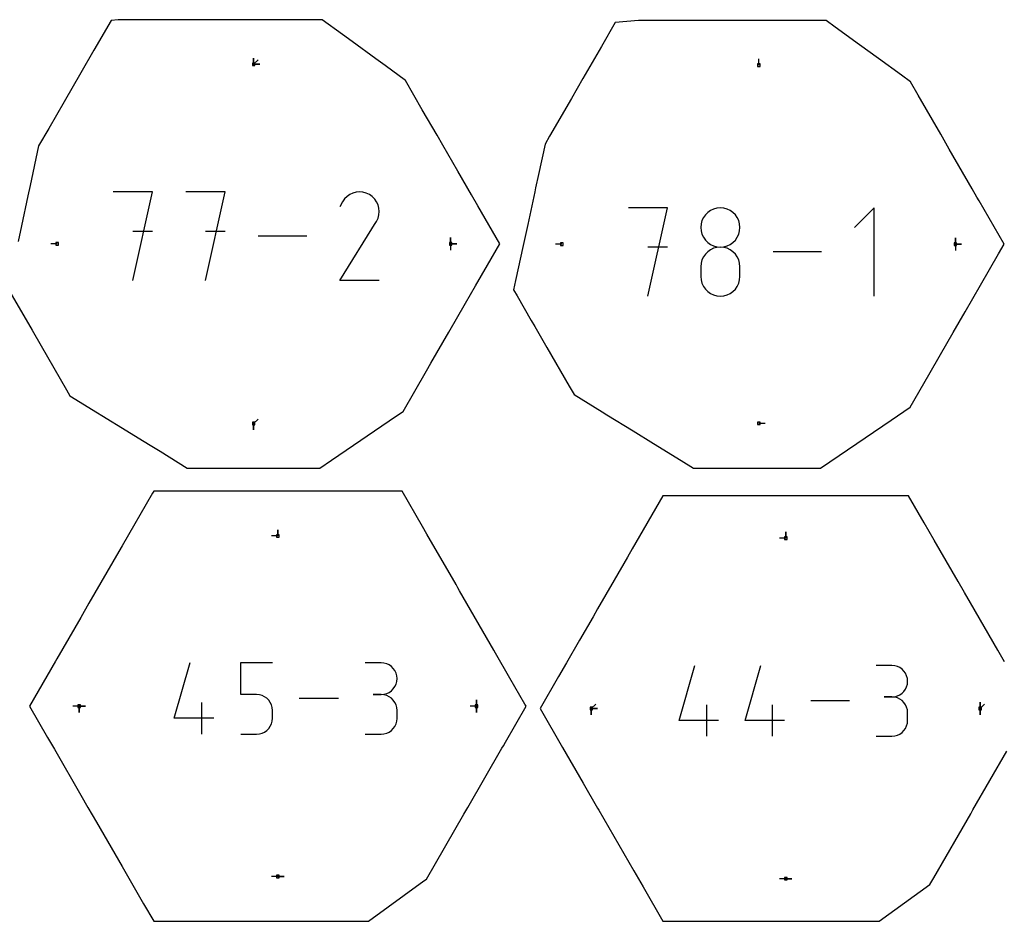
# Model space of a CAD drawing. Extents: x 0 to 600, y 0 to 900.
# Tile 6 of 21: x 237 to 462, y 216 to 422. Entities that reach past the tile are written whole.
import ezdxf

# ---------------------------------------------------------------- set-up
doc = ezdxf.new("R2010")
doc.units = 0

msp = doc.modelspace()

# ---------------------------------------------------------------- linework, layer by layer
at = {"layer": 'annotation', "color": 1}
for p, q in [((290.170493, 411.995118), (290.170493, 413.423868)), ((290.170493, 411.995118), (290.170493, 413.423868)), ((290.170493, 413.423868), (290.170493, 411.995118)), ((290.170493, 411.995118), (290.170493, 413.423868)), ((290.170493, 413.423868), (290.170493, 411.995118)), ((290.170493, 411.995118), (291.180772, 413.005397)), ((405.808366, 411.793815), (405.808366, 413.222565)), ((290.170493, 411.995118), (291.599243, 411.995118)), ((290.170493, 411.995118), (291.599243, 411.995118)), ((291.599243, 411.995118), (290.170493, 411.995118)), ((267.034542, 382.787576), (258.02452, 382.787576)), ((262.530166, 362.526145), (267.034542, 382.787576)), ((283.642601, 382.787576), (274.632579, 382.787576)), ((279.138225, 362.526145), (283.642601, 382.787576)), ((310.991873, 381.199468), (310.522992, 380.534588)), ((311.554425, 381.754489), (310.991873, 381.199468)), ((312.193538, 382.195205), (311.554425, 381.754489)), ((312.892105, 382.517172), (312.193538, 382.195205)), ((313.633015, 382.715946), (312.892105, 382.517172)), ((314.39916, 382.787082), (313.633015, 382.715946)), ((315.173431, 382.726136), (314.39916, 382.787082)), ((315.938718, 382.528662), (315.173431, 382.726136)), ((316.677913, 382.190217), (315.938718, 382.528662)), ((317.339044, 381.72075), (316.677913, 382.190217)), ((316.677913, 382.190217), (316.677913, 382.190217)), ((317.891821, 381.157393), (317.339044, 381.72075)), ((318.33133, 380.517411), (317.891821, 381.157393)), ((310.522992, 380.534588), (309.93215, 379.401188)), ((318.652654, 379.818071), (318.33133, 380.517411)), ((318.850879, 379.076638), (318.652654, 379.818071)), ((318.921089, 378.310378), (318.850879, 379.076638)), ((384.920349, 379.169841), (375.934757, 379.169841)), ((380.428187, 358.963348), (384.920349, 379.169841)), ((395.421168, 378.863945), (394.722276, 378.531721)), ((396.179831, 379.072695), (395.421168, 378.863945)), ((396.985511, 379.145131), (396.179831, 379.072695)), ((397.79119, 379.072695), (396.985511, 379.145131)), ((396.985511, 379.145131), (396.985511, 379.145131)), ((398.549854, 378.863945), (397.79119, 379.072695)), ((399.248746, 378.531721), (398.549854, 378.863945)), ((432.168835, 379.169841), (427.676673, 374.676411)), ((432.168835, 358.963348), (432.168835, 379.169841)), ((318.314482, 376.035295), (318.657806, 376.772441)), ((318.657806, 376.772441), (318.85837, 377.536557)), ((318.85837, 377.536557), (318.921089, 378.310378)), ((393.111781, 376.922586), (392.779527, 376.22485)), ((393.554827, 377.548203), (393.111781, 376.922586)), ((394.095911, 378.08886), (393.554827, 377.548203)), ((394.722276, 378.531721), (394.095911, 378.08886)), ((399.875111, 378.08886), (399.248746, 378.531721)), ((400.416195, 377.548203), (399.875111, 378.08886)), ((400.859241, 376.922586), (400.416195, 377.548203)), ((401.191495, 376.22485), (400.859241, 376.922586)), ((309.919444, 362.52598), (318.234433, 375.912044)), ((318.234433, 375.912044), (318.244373, 375.924344)), ((318.234433, 375.912044), (318.234433, 375.912044)), ((318.244373, 375.924344), (318.253905, 375.936749)), ((318.253905, 375.936749), (318.263092, 375.949363)), ((318.263092, 375.949363), (318.271997, 375.962291)), ((318.271997, 375.962291), (318.280682, 375.975637)), ((318.280682, 375.975637), (318.289211, 375.989506)), ((318.289211, 375.989506), (318.297645, 376.004002)), ((318.297645, 376.004002), (318.306048, 376.01923)), ((318.306048, 376.01923), (318.314482, 376.035295)), ((318.314482, 376.035295), (318.314482, 376.035295)), ((392.570821, 375.467833), (392.498417, 374.664373)), ((392.498417, 374.664373), (392.498417, 374.664373)), ((392.498417, 374.664373), (392.570862, 373.857141)), ((392.779527, 376.22485), (392.570821, 375.467833)), ((401.400201, 375.467833), (401.191495, 376.22485)), ((401.400159, 373.857141), (401.472604, 374.664373)), ((401.472604, 374.664373), (401.400201, 375.467833)), ((401.472604, 374.664373), (401.472604, 374.664373)), ((267.034542, 373.764848), (262.530166, 373.764848)), ((283.642601, 373.764848), (279.138225, 373.764848)), ((302.321783, 372.65686), (291.243179, 372.65686)), ((335.254605, 370.898056), (335.254605, 372.326806)), ((335.254605, 370.898056), (335.254605, 372.326806)), ((335.254605, 372.326806), (335.254605, 370.898056)), ((335.254605, 370.898056), (335.254605, 372.326806)), ((335.254605, 372.326806), (335.254605, 370.898056)), ((392.570862, 373.857141), (392.779673, 373.097187)), ((392.779673, 373.097187), (393.112062, 372.397243)), ((393.112062, 372.397243), (393.555244, 371.770045)), ((400.415778, 371.770045), (400.858959, 372.397243)), ((400.858959, 372.397243), (401.191349, 373.097187)), ((401.191349, 373.097187), (401.400159, 373.857141)), ((450.76606, 370.820652), (450.76606, 372.249402)), ((450.76606, 370.820652), (450.76606, 372.249402)), ((450.76606, 372.249402), (450.76606, 370.820652)), ((450.76606, 370.820652), (450.76606, 372.249402)), ((450.76606, 372.249402), (450.76606, 370.820652)), ((245.212802, 370.898056), (243.784052, 370.898056)), ((335.254605, 370.898056), (336.683355, 370.898056)), ((335.254605, 370.898056), (336.683355, 370.898056)), ((336.683355, 370.898056), (335.254605, 370.898056)), ((335.254605, 370.898056), (335.254605, 369.469306)), ((360.724256, 370.820652), (359.295506, 370.820652)), ((384.920349, 370.171577), (380.428187, 370.171577)), ((393.555244, 371.770045), (394.096432, 371.228327)), ((394.722276, 369.557111), (394.095911, 369.113672)), ((394.096432, 371.228327), (394.722839, 370.784823)), ((395.421168, 369.889633), (394.722276, 369.557111)), ((394.722839, 370.784823), (395.421679, 370.452269)), ((396.179831, 370.098492), (395.421168, 369.889633)), ((395.421679, 370.452269), (396.180165, 370.243398)), ((396.985511, 370.170944), (396.179831, 370.098492)), ((396.180165, 370.243398), (396.985511, 370.170944)), ((396.985511, 370.170944), (397.790857, 370.243398)), ((397.79119, 370.098534), (396.985511, 370.170944)), ((396.985511, 370.170944), (396.985511, 370.170944)), ((396.985511, 370.170944), (396.985511, 370.170944)), ((397.790857, 370.243398), (398.549343, 370.452269)), ((398.549854, 369.889779), (397.79119, 370.098534)), ((398.549343, 370.452269), (399.248183, 370.784823)), ((399.248746, 369.557393), (398.549854, 369.889779)), ((399.248183, 370.784823), (399.87459, 371.228327)), ((399.875111, 369.114089), (399.248746, 369.557393)), ((399.87459, 371.228327), (400.415778, 371.770045)), ((450.76606, 370.820652), (452.19481, 370.820652)), ((450.76606, 370.820652), (452.19481, 370.820652)), ((452.19481, 370.820652), (450.76606, 370.820652)), ((450.76606, 370.820652), (450.76606, 369.391902)), ((393.111781, 367.94502), (392.779527, 367.245297)), ((393.554827, 368.57206), (393.111781, 367.94502)), ((394.095911, 369.113672), (393.554827, 368.57206)), ((400.416195, 368.572582), (399.875111, 369.114089)), ((400.859241, 367.945584), (400.416195, 368.572582)), ((401.191495, 367.245808), (400.859241, 367.945584)), ((420.100505, 369.066594), (409.05194, 369.066594)), ((392.570821, 366.485636), (392.498417, 365.678782)), ((392.498417, 365.678782), (392.498417, 363.443472)), ((392.779527, 367.245297), (392.570821, 366.485636)), ((401.400201, 366.48597), (401.191495, 367.245808)), ((401.472604, 365.678782), (401.400201, 366.48597)), ((401.472604, 363.443472), (401.472604, 365.678782)), ((401.472604, 365.678782), (401.472604, 365.678782)), ((392.498417, 363.443472), (392.498417, 363.443472)), ((392.498417, 363.443472), (392.570862, 362.636674)), ((401.400159, 362.636674), (401.472604, 363.443472)), ((318.91803, 362.52598), (309.919444, 362.52598)), ((392.570862, 362.636674), (392.779673, 361.877884)), ((392.779673, 361.877884), (393.112062, 361.179627)), ((393.112062, 361.179627), (393.555244, 360.554427)), ((393.555244, 360.554427), (394.096432, 360.014813)), ((399.87459, 360.014813), (400.415778, 360.554427)), ((400.415778, 360.554427), (400.858959, 361.179627)), ((400.858959, 361.179627), (401.191349, 361.877884)), ((401.191349, 361.877884), (401.400159, 362.636674)), ((394.096432, 360.014813), (394.722839, 359.573308)), ((394.722839, 359.573308), (395.421679, 359.24244)), ((395.421679, 359.24244), (396.180165, 359.034733)), ((396.180165, 359.034733), (396.985511, 358.962714)), ((396.985511, 358.962714), (397.790857, 359.034733)), ((396.985511, 358.962714), (396.985511, 358.962714)), ((397.790857, 359.034733), (398.549343, 359.24244)), ((398.549343, 359.24244), (399.248183, 359.573308)), ((399.248183, 359.573308), (399.87459, 360.014813)), ((290.170493, 329.801009), (291.180772, 330.811288)), ((290.170493, 329.801009), (290.170493, 328.372259)), ((290.170493, 329.801009), (290.170493, 328.372259)), ((290.170493, 328.372259), (290.170493, 329.801009)), ((405.808366, 329.847445), (407.237116, 329.847445)), ((295.721053, 304.071099), (295.721053, 305.499849)), ((295.721053, 304.071099), (295.721053, 305.499849)), ((295.721053, 305.499849), (295.721053, 304.071099)), ((411.952686, 303.547207), (411.952686, 304.975957)), ((411.952686, 303.547207), (411.952686, 304.975957)), ((411.952686, 304.975957), (411.952686, 303.547207)), ((295.721053, 304.071099), (294.292303, 304.071099)), ((411.952686, 303.547207), (410.523936, 303.547207)), ((271.998284, 262.347374), (275.628062, 275.07726)), ((287.225439, 267.787935), (287.225439, 275.07726)), ((287.225439, 275.07726), (294.49526, 275.07726)), ((319.357084, 275.05827), (315.722174, 275.05827)), ((320.010832, 274.99959), (319.357084, 275.05827)), ((320.625985, 274.830486), (320.010832, 274.99959)), ((321.192314, 274.561358), (320.625985, 274.830486)), ((321.699585, 274.202605), (321.192314, 274.561358)), ((322.137569, 273.764628), (321.699585, 274.202605)), ((322.496033, 273.257828), (322.137569, 273.764628)), ((322.764747, 272.692605), (322.496033, 273.257828)), ((322.933478, 272.079359), (322.764747, 272.692605)), ((387.582619, 261.85296), (391.17376, 274.447342)), ((402.647688, 261.85296), (406.238829, 274.447342)), ((436.236939, 274.428554), (432.640721, 274.428554)), ((436.883728, 274.370499), (436.236939, 274.428554)), ((437.492333, 274.203195), (436.883728, 274.370499)), ((438.052634, 273.936931), (437.492333, 274.203195)), ((438.554506, 273.581997), (438.052634, 273.936931)), ((438.987827, 273.148682), (438.554506, 273.581997)), ((439.342476, 272.647277), (438.987827, 273.148682)), ((439.608329, 272.08807), (439.342476, 272.647277)), ((322.764747, 270.158943), (322.933478, 270.774568)), ((322.991995, 271.428492), (322.933478, 272.079359)), ((322.933478, 270.774568), (322.991995, 271.428492)), ((322.991995, 271.428492), (322.991995, 271.428492)), ((439.775264, 271.481352), (439.608329, 272.08807)), ((439.833158, 270.837413), (439.775264, 271.481352)), ((439.775264, 270.19045), (439.833158, 270.837413)), ((439.833158, 270.837413), (439.833158, 270.837413)), ((320.625985, 268.016345), (321.192314, 268.285741)), ((321.192314, 268.285741), (321.699585, 268.645015)), ((321.699585, 268.645015), (322.137569, 269.08385)), ((322.137569, 269.08385), (322.496033, 269.591932)), ((322.496033, 269.591932), (322.764747, 270.158943)), ((438.554506, 268.083565), (438.987827, 268.517729)), ((438.987827, 268.517729), (439.342476, 269.020402)), ((439.342476, 269.020402), (439.608329, 269.581378)), ((439.608329, 269.581378), (439.775264, 270.19045)), ((278.362714, 258.708357), (278.362714, 265.978179)), ((290.86035, 267.787935), (287.225439, 267.787935)), ((291.513016, 267.729594), (290.86035, 267.787935)), ((292.127595, 267.561335), (291.513016, 267.729594)), ((292.693754, 267.293304), (292.127595, 267.561335)), ((293.201161, 266.93565), (292.693754, 267.293304)), ((293.639483, 266.498518), (293.201161, 266.93565)), ((293.998386, 265.992056), (293.639483, 266.498518)), ((294.267539, 265.42641), (293.998386, 265.992056)), ((309.585375, 266.892809), (300.635139, 266.892809)), ((319.357084, 267.788448), (317.537063, 267.788448)), ((317.537063, 267.788448), (319.357084, 267.788448)), ((319.357084, 267.788448), (320.010832, 267.847142)), ((320.010832, 267.729769), (319.357084, 267.788448)), ((319.357084, 267.788448), (319.357084, 267.788448)), ((320.010832, 267.847142), (320.625985, 268.016345)), ((320.625985, 267.560665), (320.010832, 267.729769)), ((321.192314, 267.291536), (320.625985, 267.560665)), ((321.699585, 266.932783), (321.192314, 267.291536)), ((322.137569, 266.494807), (321.699585, 266.932783)), ((322.496033, 265.988007), (322.137569, 266.494807)), ((322.764747, 265.422784), (322.496033, 265.988007)), ((341.185681, 265.116669), (341.185681, 266.545419)), ((341.185681, 265.116669), (341.185681, 266.545419)), ((341.185681, 266.545419), (341.185681, 265.116669)), ((341.185681, 265.116669), (341.185681, 266.545419)), ((341.185681, 266.545419), (341.185681, 265.116669)), ((426.569245, 266.35001), (417.71428, 266.35001)), ((436.236939, 267.236116), (434.436291, 267.236116)), ((434.436291, 267.236116), (436.236939, 267.236116)), ((436.236939, 267.236116), (436.883728, 267.294185)), ((436.883728, 267.178062), (436.236939, 267.236116)), ((436.236939, 267.236116), (436.236939, 267.236116)), ((436.883728, 267.294185), (437.492333, 267.461586)), ((437.492333, 267.010757), (436.883728, 267.178062)), ((437.492333, 267.461586), (438.052634, 267.728115)), ((438.052634, 266.744493), (437.492333, 267.010757)), ((438.052634, 267.728115), (438.554506, 268.083565)), ((438.554506, 266.389559), (438.052634, 266.744493)), ((438.987827, 265.956245), (438.554506, 266.389559)), ((439.342476, 265.454839), (438.987827, 265.956245)), ((456.449415, 264.592777), (456.449415, 266.021527)), ((456.449415, 264.592777), (456.449415, 266.021527)), ((456.449415, 266.021527), (456.449415, 264.592777)), ((456.449415, 264.592777), (456.449415, 266.021527)), ((456.449415, 266.021527), (456.449415, 264.592777)), ((250.256424, 265.116669), (248.827674, 265.116669)), ((250.256424, 265.116669), (251.685174, 265.116669)), ((250.256424, 265.116669), (251.685174, 265.116669)), ((251.685174, 265.116669), (250.256424, 265.116669)), ((250.256424, 265.116669), (250.256424, 263.687919)), ((250.256424, 265.116669), (251.685174, 265.116669)), ((251.685174, 265.116669), (250.256424, 265.116669)), ((250.256424, 265.116669), (250.256424, 263.687919)), ((250.256424, 263.687919), (250.256424, 265.116669)), ((294.436608, 264.811728), (294.267539, 265.42641)), ((294.49526, 264.158157), (294.436608, 264.811728)), ((294.49526, 262.347374), (294.49526, 264.158157)), ((294.49526, 264.158157), (294.49526, 264.158157)), ((322.933478, 264.809538), (322.764747, 265.422784)), ((322.991995, 264.15867), (322.933478, 264.809538)), ((322.991995, 262.338649), (322.991995, 264.15867)), ((322.991995, 264.15867), (322.991995, 264.15867)), ((341.185681, 265.116669), (339.756931, 265.116669)), ((341.185681, 265.116669), (341.185681, 263.687919)), ((341.185681, 265.116669), (341.185681, 263.687919)), ((341.185681, 263.687919), (341.185681, 265.116669)), ((367.455959, 264.592777), (368.466238, 265.603056)), ((367.455959, 264.592777), (368.884709, 264.592777)), ((367.455959, 264.592777), (368.884709, 264.592777)), ((368.884709, 264.592777), (367.455959, 264.592777)), ((367.455959, 264.592777), (367.455959, 263.164027)), ((367.455959, 264.592777), (368.884709, 264.592777)), ((368.884709, 264.592777), (367.455959, 264.592777)), ((367.455959, 264.592777), (367.455959, 263.164027)), ((367.455959, 263.164027), (367.455959, 264.592777)), ((393.879302, 258.252679), (393.879302, 265.445116)), ((408.944371, 258.252679), (408.944371, 265.445116)), ((439.608329, 264.895633), (439.342476, 265.454839)), ((439.775264, 264.288915), (439.608329, 264.895633)), ((439.833158, 263.644975), (439.775264, 264.288915)), ((439.833158, 261.844327), (439.833158, 263.644975)), ((439.833158, 263.644975), (439.833158, 263.644975)), ((456.449415, 264.592777), (457.459694, 265.603056)), ((456.449415, 264.592777), (456.449415, 263.164027)), ((456.449415, 264.592777), (456.449415, 263.164027)), ((456.449415, 263.164027), (456.449415, 264.592777)), ((281.0871, 262.347374), (271.998284, 262.347374)), ((294.267421, 261.077955), (294.436574, 261.693486)), ((294.436574, 261.693486), (294.49526, 262.347374)), ((322.764747, 261.074121), (322.933478, 261.687511)), ((322.933478, 261.687511), (322.991995, 262.338649)), ((396.574689, 261.85296), (387.582619, 261.85296)), ((411.639758, 261.85296), (402.647688, 261.85296)), ((439.775264, 261.20012), (439.833158, 261.844327)), ((292.127181, 258.936124), (292.693298, 259.205384)), ((292.693298, 259.205384), (293.200739, 259.564496)), ((293.200739, 259.564496), (293.639145, 260.003161)), ((293.639145, 260.003161), (293.998158, 260.51108)), ((293.998158, 260.51108), (294.267421, 261.077955)), ((320.625985, 258.936536), (321.192314, 259.205555)), ((321.192314, 259.205555), (321.699585, 259.564198)), ((321.699585, 259.564198), (322.137569, 260.00209)), ((322.137569, 260.00209), (322.496033, 260.508856)), ((322.496033, 260.508856), (322.764747, 261.074121)), ((438.554506, 259.099409), (438.987827, 259.53264)), ((438.987827, 259.53264), (439.342476, 260.034012)), ((439.342476, 260.034012), (439.608329, 260.59326)), ((439.608329, 260.59326), (439.775264, 261.20012)), ((287.225439, 258.708357), (290.86035, 258.708357)), ((290.86035, 258.708357), (291.512745, 258.767016)), ((290.86035, 258.708357), (290.86035, 258.708357)), ((291.512745, 258.767016), (292.127181, 258.936124)), ((315.722174, 258.708871), (319.357084, 258.708871)), ((319.357084, 258.708871), (320.010832, 258.767516)), ((319.357084, 258.708871), (319.357084, 258.708871)), ((320.010832, 258.767516), (320.625985, 258.936536)), ((432.640721, 258.253186), (436.236939, 258.253186)), ((436.236939, 258.253186), (436.883728, 258.311208)), ((436.236939, 258.253186), (436.236939, 258.253186)), ((436.883728, 258.311208), (437.492333, 258.478428)), ((437.492333, 258.478428), (438.052634, 258.744583)), ((438.052634, 258.744583), (438.554506, 259.099409)), ((295.721053, 226.16224), (294.292303, 226.16224)), ((295.721053, 226.16224), (297.149803, 226.16224)), ((295.721053, 226.16224), (297.149803, 226.16224)), ((297.149803, 226.16224), (295.721053, 226.16224)), ((411.952686, 225.638347), (410.523936, 225.638347)), ((411.952686, 225.638347), (413.381436, 225.638347)), ((411.952686, 225.638347), (413.381436, 225.638347)), ((413.381436, 225.638347), (411.952686, 225.638347))]:
    msp.add_line(p, q, dxfattribs=at)
at = {"layer": 'boundary', "color": 5}
for p, q in [((257.581684, 422.045118), (253.633704, 415.206087)), ((259.184137, 422.191962), (257.581684, 422.045118)), ((268.320578, 422.191864), (259.184137, 422.191962)), ((277.826223, 422.191835), (268.320578, 422.191864)), ((279.966406, 422.19183), (277.826223, 422.191835)), ((281.174933, 422.191824), (279.966406, 422.19183)), ((293.454413, 422.191856), (281.174933, 422.191824)), ((294.084955, 422.191858), (293.454413, 422.191856)), ((295.082039, 422.191858), (294.084955, 422.191858)), ((305.875481, 422.191847), (295.082039, 422.191858)), ((310.480247, 418.833977), (305.875481, 422.191847)), ((372.940773, 421.549032), (369.770538, 416.057278)), ((378.266989, 422.037111), (372.940773, 421.549032)), ((383.470244, 422.037055), (378.266989, 422.037111)), ((388.883763, 422.037039), (383.470244, 422.037055)), ((394.955172, 422.037026), (388.883763, 422.037039)), ((398.383599, 422.037007), (394.955172, 422.037026)), ((406.78728, 422.037029), (398.383599, 422.037007)), ((409.161716, 422.037035), (406.78728, 422.037029)), ((410.465604, 422.03704), (409.161716, 422.037035)), ((416.282178, 422.037041), (410.465604, 422.03704)), ((421.178809, 422.037036), (416.282178, 422.037041)), ((423.267841, 420.513681), (421.178809, 422.037036)), ((428.804087, 416.476666), (423.267841, 420.513681)), ((312.7619, 417.170203), (310.480247, 418.833977)), ((318.137962, 413.250174), (312.7619, 417.170203)), ((253.633704, 415.206087), (250.634431, 410.011124)), ((369.770538, 416.057278), (365.546873, 408.741576)), ((433.159958, 413.300524), (428.804087, 416.476666)), ((320.298556, 411.674731), (318.137962, 413.250174)), ((438.402268, 409.477982), (433.159958, 413.300524)), ((324.90776, 408.313861), (320.298556, 411.674731)), ((250.634431, 410.011124), (246.817307, 403.400627)), ((328.785023, 401.598241), (324.90776, 408.313861)), ((365.546873, 408.741576), (362.888017, 404.136969)), ((440.493337, 407.953247), (438.402268, 409.477982)), ((442.252345, 404.906554), (440.493337, 407.953247)), ((246.817307, 403.400627), (243.307347, 397.321424)), ((362.888017, 404.136969), (357.914935, 395.523661)), ((447.411284, 395.971011), (442.252345, 404.906554)), ((332.170392, 395.73461), (328.785023, 401.598241)), ((243.307347, 397.321424), (240.982652, 393.29494)), ((333.459665, 393.501535), (332.170392, 395.73461)), ((357.914935, 395.523661), (356.860285, 393.696955)), ((449.375998, 392.568044), (447.411284, 395.971011)), ((240.982652, 393.29494), (239.042369, 384.283806)), ((336.900999, 387.541002), (333.459665, 393.501535)), ((356.860285, 393.696955), (355.367866, 386.765811)), ((454.620221, 383.484831), (449.375998, 392.568044)), ((340.039019, 382.105816), (336.900999, 387.541002)), ((355.367866, 386.765811), (354.706973, 383.696465)), ((239.042369, 384.283806), (238.52895, 381.899347)), ((354.706973, 383.696465), (354.509037, 382.777216)), ((455.697792, 381.618433), (454.620221, 383.484831)), ((238.52895, 381.899347), (237.048706, 375.024744)), ((341.501476, 379.572781), (340.039019, 382.105816)), ((354.509037, 382.777216), (352.91145, 375.357645)), ((456.199988, 380.748609), (455.697792, 381.618433)), ((346.509831, 370.898111), (341.501476, 379.572781)), ((461.931902, 370.820706), (456.199988, 380.748609)), ((237.048706, 375.024744), (236.281291, 371.460534)), ((352.91145, 375.357645), (351.871824, 370.529166)), ((343.698261, 366.02827), (346.509831, 370.898111)), ((351.871824, 370.529166), (350.143392, 362.50204)), ((460.65637, 368.611392), (461.931902, 370.820706)), ((456.51093, 361.431215), (460.65637, 368.611392)), ((340.986419, 361.331178), (343.698261, 366.02827)), ((338.680636, 357.337434), (340.986419, 361.331178)), ((350.143392, 362.50204), (349.684831, 360.372459)), ((452.98621, 355.326205), (456.51093, 361.431215)), ((234.370504, 359.953609), (239.462527, 351.134048)), ((349.684831, 360.372459), (350.452919, 359.042193)), ((350.452919, 359.042193), (353.721871, 353.380139)), ((334.830433, 350.668701), (338.680636, 357.337434)), ((450.254959, 350.59555), (452.98621, 355.326205)), ((353.721871, 353.380139), (354.532391, 351.976291)), ((354.532391, 351.976291), (357.299085, 347.184337)), ((239.462527, 351.134048), (241.530103, 347.552975)), ((330.766725, 343.630304), (334.830433, 350.668701)), ((447.372253, 345.602663), (450.254959, 350.59555)), ((241.530103, 347.552975), (247.329602, 337.507758)), ((357.299085, 347.184337), (362.402454, 338.344875)), ((444.673685, 340.928628), (447.372253, 345.602663)), ((329.71973, 341.816864), (330.766725, 343.630304)), ((324.379371, 332.566864), (329.71973, 341.816864)), ((440.396887, 333.520816), (444.673685, 340.928628)), ((362.402454, 338.344875), (363.522925, 336.404129)), ((247.329602, 337.507758), (248.120405, 336.138028)), ((248.120405, 336.138028), (254.483887, 332.221041)), ((363.522925, 336.404129), (369.946736, 332.45001)), ((436.067097, 330.578069), (440.396887, 333.520816)), ((254.483887, 332.221041), (255.442479, 331.630997)), ((255.442479, 331.630997), (261.155065, 328.114725)), ((307.970097, 321.41428), (322.860597, 331.534628)), ((322.860597, 331.534628), (324.379371, 332.566864)), ((369.946736, 332.45001), (371.044129, 331.774537)), ((371.044129, 331.774537), (377.038213, 328.084996)), ((424.186072, 322.503115), (436.067097, 330.578069)), ((261.155065, 328.114725), (263.776407, 326.501216)), ((377.038213, 328.084996), (381.66217, 325.238834)), ((263.776407, 326.501216), (266.478023, 324.838303)), ((266.478023, 324.838303), (268.758873, 323.434357)), ((381.66217, 325.238834), (387.993215, 321.341844)), ((268.758873, 323.434357), (274.981402, 319.60418)), ((419.920647, 319.604149), (424.186072, 322.503115)), ((305.30674, 319.604149), (307.970097, 321.41428)), ((387.993215, 321.341844), (390.816222, 319.604187)), ((274.981402, 319.60418), (279.56569, 319.604305)), ((279.56569, 319.604305), (284.556046, 319.60438)), ((284.556046, 319.60438), (292.345627, 319.604505)), ((292.345627, 319.604505), (295.337725, 319.604471)), ((295.337725, 319.604471), (305.30674, 319.604149)), ((390.816222, 319.604187), (392.896001, 319.604244)), ((392.896001, 319.604244), (400.88769, 319.604364)), ((400.88769, 319.604364), (406.812488, 319.604459)), ((406.812488, 319.604459), (412.186802, 319.604399)), ((412.186802, 319.604399), (419.920647, 319.604149)), ((267.03669, 313.867663), (260.076231, 301.811824)), ((267.3057, 314.333599), (267.03669, 313.867663)), ((268.574744, 314.333594), (267.3057, 314.333599)), ((281.26388, 314.333543), (268.574744, 314.333594)), ((291.10438, 314.333574), (281.26388, 314.333543)), ((295.143718, 314.333581), (291.10438, 314.333574)), ((310.773202, 314.333589), (295.143718, 314.333581)), ((324.136459, 314.333583), (310.773202, 314.333589)), ((328.809093, 306.240335), (324.136459, 314.333583)), ((383.839801, 313.285814), (376.839249, 301.160538)), ((387.057413, 313.285805), (383.839801, 313.285814)), ((397.851956, 313.285762), (387.057413, 313.285805)), ((404.630392, 313.285783), (397.851956, 313.285762)), ((411.815737, 313.285796), (404.630392, 313.285783)), ((424.231076, 313.285802), (411.815737, 313.285796)), ((426.882714, 313.285762), (424.231076, 313.285802)), ((429.813693, 313.285803), (426.882714, 313.285762)), ((440.065622, 313.285798), (429.813693, 313.285803)), ((443.65034, 307.076878), (440.065622, 313.285798)), ((445.938255, 303.114092), (443.65034, 307.076878)), ((329.804563, 304.51613), (328.809093, 306.240335)), ((336.493421, 292.930702), (329.804563, 304.51613)), ((451.413871, 293.630058), (445.938255, 303.114092)), ((259.342002, 300.540105), (252.49202, 288.675547)), ((260.076231, 301.811824), (259.342002, 300.540105)), ((376.839249, 301.160538), (375.70709, 299.19958)), ((375.70709, 299.19958), (372.684506, 293.964313)), ((336.922027, 292.188335), (336.493421, 292.930702)), ((372.684506, 293.964313), (368.906308, 287.420259)), ((452.877266, 291.095387), (451.413871, 293.630058)), ((337.311577, 291.513598), (336.922027, 292.188335)), ((345.143094, 277.949001), (337.311577, 291.513598)), ((454.207306, 288.791629), (452.877266, 291.095387)), ((252.49202, 288.675547), (250.607363, 285.411135)), ((460.479716, 277.927487), (454.207306, 288.791629)), ((368.906308, 287.420259), (367.843812, 285.579912)), ((250.607363, 285.411135), (245.138941, 275.939649)), ((367.843812, 285.579912), (364.76093, 280.240259)), ((364.76093, 280.240259), (361.774908, 275.068303)), ((345.525125, 277.287317), (345.143094, 277.949001)), ((348.830691, 271.562022), (345.525125, 277.287317)), ((462.00165, 275.291476), (460.479716, 277.927487)), ((244.851552, 275.441875), (238.890267, 265.116688)), ((245.138941, 275.939649), (244.851552, 275.441875)), ((361.774908, 275.068303), (359.94446, 271.897887)), ((352.271231, 265.602939), (348.830691, 271.562022)), ((359.94446, 271.897887), (355.726838, 264.592795)), ((238.890267, 265.116688), (243.03165, 257.943601)), ((347.791077, 256.87084), (352.551838, 265.116916)), ((352.551838, 265.116916), (352.271231, 265.602939)), ((355.726838, 264.592795), (360.858313, 255.704818)), ((243.03165, 257.943601), (244.581195, 255.25971)), ((347.334373, 256.079787), (347.791077, 256.87084)), ((244.581195, 255.25971), (250.644166, 244.758346)), ((339.168857, 241.936655), (346.991329, 255.485617)), ((346.991329, 255.485617), (347.334373, 256.079787)), ((360.858313, 255.704818), (365.570404, 247.543244)), ((454.787023, 241.398003), (462.52944, 254.808322)), ((365.570404, 247.543244), (368.905643, 241.766446)), ((250.644166, 244.758346), (252.254643, 241.968922)), ((252.254643, 241.968922), (254.217679, 238.568839)), ((338.286638, 240.408608), (339.168857, 241.936655)), ((368.905643, 241.766446), (369.170591, 241.307543)), ((369.170591, 241.307543), (377.184854, 227.427098)), ((454.27811, 240.516528), (454.787023, 241.398003)), ((329.704041, 225.543109), (338.286638, 240.408608)), ((445.81297, 225.854469), (454.27811, 240.516528)), ((254.217679, 238.568839), (260.071447, 228.4303)), ((260.071447, 228.4303), (265.013808, 219.869682)), ((329.156872, 225.14528), (329.704041, 225.543109)), ((377.184854, 227.427098), (379.295005, 223.772123)), ((444.936772, 224.336851), (445.81297, 225.854469)), ((316.440649, 215.89974), (329.156872, 225.14528)), ((379.295005, 223.772123), (383.839751, 215.899781)), ((433.332451, 215.89974), (444.936772, 224.336851)), ((265.013808, 219.869682), (267.305656, 215.899778)), ((267.305656, 215.899778), (269.768051, 215.899773)), ((269.768051, 215.899773), (278.499939, 215.899768)), ((278.499939, 215.899768), (282.430496, 215.899769)), ((282.430496, 215.899769), (288.538486, 215.899775)), ((288.538486, 215.899775), (298.720991, 215.899771)), ((298.720991, 215.899771), (302.268484, 215.899769)), ((302.268484, 215.899769), (304.045494, 215.899769)), ((304.045494, 215.899769), (313.894166, 215.899744)), ((313.894166, 215.899744), (316.440649, 215.89974)), ((383.839751, 215.899781), (388.722694, 215.899771)), ((388.722694, 215.899771), (394.129404, 215.899769)), ((394.129404, 215.899769), (401.096049, 215.899771)), ((401.096049, 215.899771), (404.989029, 215.899774)), ((404.989029, 215.899774), (411.478935, 215.899772)), ((411.478935, 215.899772), (418.822155, 215.899768)), ((418.822155, 215.899768), (422.500519, 215.899769)), ((422.500519, 215.899769), (431.361231, 215.899746)), ((431.361231, 215.899746), (433.332451, 215.89974))]:
    msp.add_line(p, q, dxfattribs=at)
at = {"layer": 'hole', "color": 5}
for p, q in [((290.456243, 412.280868), (289.884743, 412.280868)), ((289.884743, 412.280868), (289.884743, 411.709368)), ((289.884743, 411.709368), (290.456243, 411.709368)), ((290.456243, 411.709368), (290.456243, 412.280868)), ((406.094116, 412.079565), (405.522616, 412.079565)), ((405.522616, 412.079565), (405.522616, 411.508065)), ((405.522616, 411.508065), (406.094116, 411.508065)), ((406.094116, 411.508065), (406.094116, 412.079565)), ((245.498552, 371.183806), (244.927052, 371.183806)), ((244.927052, 371.183806), (244.927052, 370.612306)), ((244.927052, 370.612306), (245.498552, 370.612306)), ((245.498552, 370.612306), (245.498552, 371.183806)), ((335.540355, 371.183806), (334.968855, 371.183806)), ((334.968855, 371.183806), (334.968855, 370.612306)), ((334.968855, 370.612306), (335.540355, 370.612306)), ((335.540355, 370.612306), (335.540355, 371.183806)), ((361.010006, 371.106402), (360.438506, 371.106402)), ((360.438506, 371.106402), (360.438506, 370.534902)), ((360.438506, 370.534902), (361.010006, 370.534902)), ((361.010006, 370.534902), (361.010006, 371.106402)), ((451.05181, 371.106402), (450.48031, 371.106402)), ((450.48031, 371.106402), (450.48031, 370.534902)), ((450.48031, 370.534902), (451.05181, 370.534902)), ((451.05181, 370.534902), (451.05181, 371.106402)), ((290.456243, 330.086759), (289.884743, 330.086759)), ((289.884743, 330.086759), (289.884743, 329.515259)), ((289.884743, 329.515259), (290.456243, 329.515259)), ((290.456243, 329.515259), (290.456243, 330.086759)), ((406.094116, 330.133195), (405.522616, 330.133195)), ((405.522616, 330.133195), (405.522616, 329.561695)), ((405.522616, 329.561695), (406.094116, 329.561695)), ((406.094116, 329.561695), (406.094116, 330.133195)), ((296.006803, 304.356849), (295.435303, 304.356849)), ((295.435303, 304.356849), (295.435303, 303.785349)), ((296.006803, 303.785349), (296.006803, 304.356849)), ((295.435303, 303.785349), (296.006803, 303.785349)), ((412.238436, 303.832957), (411.666936, 303.832957)), ((411.666936, 303.832957), (411.666936, 303.261457)), ((411.666936, 303.261457), (412.238436, 303.261457)), ((412.238436, 303.261457), (412.238436, 303.832957)), ((250.542174, 265.402419), (249.970674, 265.402419)), ((249.970674, 265.402419), (249.970674, 264.830919)), ((249.970674, 264.830919), (250.542174, 264.830919)), ((250.542174, 264.830919), (250.542174, 265.402419)), ((341.471431, 265.402419), (340.899931, 265.402419)), ((340.899931, 265.402419), (340.899931, 264.830919)), ((340.899931, 264.830919), (341.471431, 264.830919)), ((341.471431, 264.830919), (341.471431, 265.402419)), ((367.741709, 264.878527), (367.170209, 264.878527)), ((367.170209, 264.878527), (367.170209, 264.307027)), ((367.170209, 264.307027), (367.741709, 264.307027)), ((367.741709, 264.307027), (367.741709, 264.878527)), ((456.735165, 264.878527), (456.163665, 264.878527)), ((456.163665, 264.878527), (456.163665, 264.307027)), ((456.163665, 264.307027), (456.735165, 264.307027)), ((456.735165, 264.307027), (456.735165, 264.878527)), ((296.006803, 226.44799), (295.435303, 226.44799)), ((295.435303, 226.44799), (295.435303, 225.87649)), ((295.435303, 225.87649), (296.006803, 225.87649)), ((296.006803, 225.87649), (296.006803, 226.44799)), ((412.238436, 225.924097), (411.666936, 225.924097)), ((411.666936, 225.924097), (411.666936, 225.352597)), ((411.666936, 225.352597), (412.238436, 225.352597)), ((412.238436, 225.352597), (412.238436, 225.924097))]:
    msp.add_line(p, q, dxfattribs=at)

doc.saveas('drawing.dxf')
